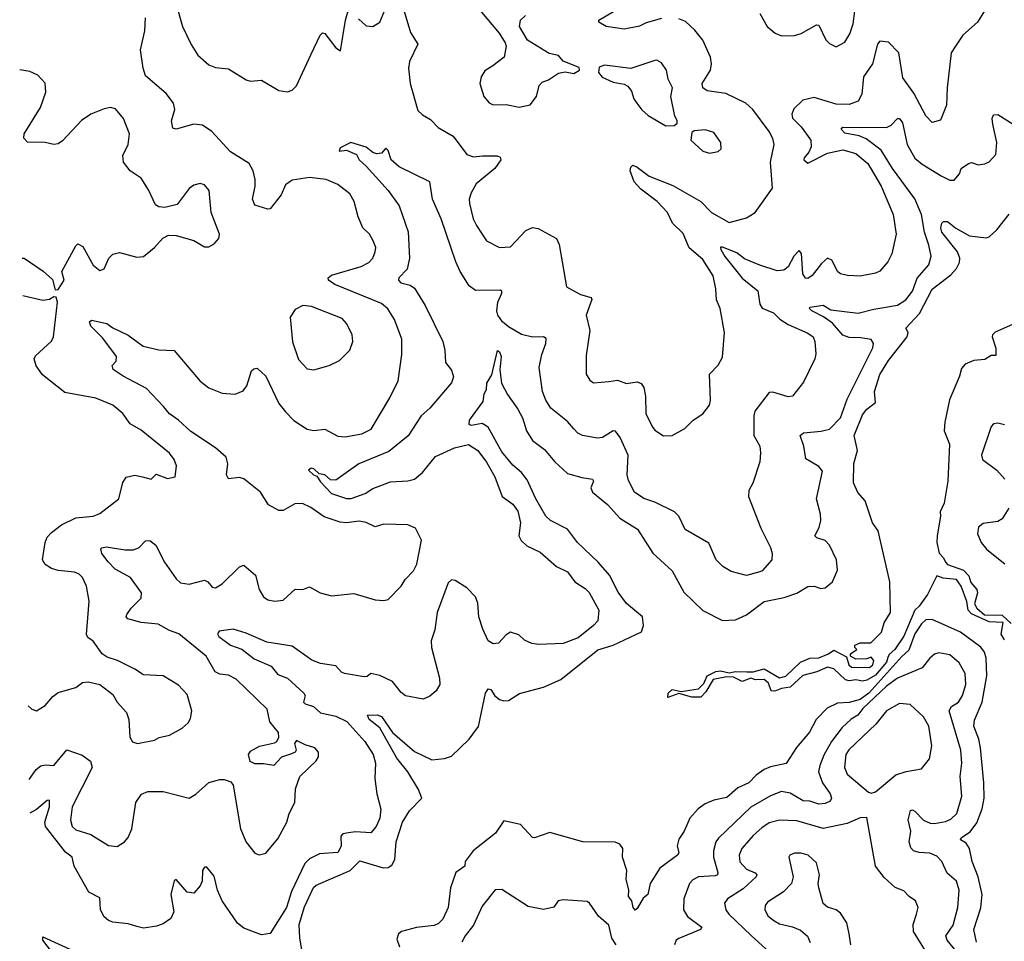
# Model space of a CAD drawing. Extents: x 2143765 to 2212931, y 878955 to 1017455.
# Tile 151 of 256: x 2144079 to 2148584, y 957531 to 961746. Entities that reach past the tile are written whole.
import ezdxf

# ---------------------------------------------------------------- set-up
doc = ezdxf.new("R2010")
doc.units = 0

msp = doc.modelspace()

# ---------------------------------------------------------------- linework, layer by layer
at = {"layer": '0CON20XD'}
for points in [[(2147465, 961775.4), (2147499.4, 961715), (2147535.4, 961685.4), (2147565, 961673.3), (2147623.7, 961673.7), (2147655, 961682.7), (2147725, 961722.7), (2147735, 961721.1), (2147767.5, 961655), (2147785, 961638), (2147815, 961622.5), (2147855, 961644), (2147877.8, 961682.2), (2147892.6, 961727.4), (2147908.4, 961845)], [(2144795, 961817.5), (2144824.4, 961715), (2144863.6, 961633.6), (2144894.7, 961584.7), (2144945, 961540), (2144975, 961527.5), (2145035, 961521.1), (2145115, 961470.6), (2145135, 961465.7), (2145185, 961469.4), (2145265, 961422.5), (2145305, 961416.9), (2145326, 961424), (2145345, 961444), (2145410.5, 961585), (2145454.3, 961675), (2145465, 961686.2), (2145475, 961683.8), (2145525, 961617.5), (2145546.4, 961603.6), (2145569.2, 961745), (2145585, 961797.5)], [(2145629.7, 961749.7), (2145665, 961718), (2145695, 961716), (2145727.5, 961735), (2145765, 961826.7)], [(2145831.9, 961805), (2145867.4, 961687.4), (2145901.4, 961635), (2145862.5, 961555), (2145858.1, 961525), (2145865.6, 961455), (2145900.9, 961330.9), (2145921.3, 961311.3), (2145959.3, 961289.3), (2145993.1, 961253.1), (2146063.1, 961213.1), (2146125, 961130), (2146155, 961119.5), (2146196.9, 961123.1), (2146264.4, 961124.4), (2146277.5, 961117.5), (2146280, 961105), (2146252.7, 961065), (2146167.5, 960995), (2146144.5, 960955), (2146135.5, 960925), (2146136.5, 960905), (2146154.5, 960835), (2146169.1, 960805), (2146215.5, 960735.5), (2146275, 960704.4), (2146325, 960707.5), (2146395, 960782), (2146425, 960796), (2146451.7, 960791.7), (2146535.9, 960745.9), (2146548.1, 960718.1), (2146580.8, 960525), (2146645, 960489.2), (2146693.3, 960475), (2146696.9, 960466.9), (2146670.6, 960395), (2146687.1, 960325), (2146670.3, 960209.7), (2146670.8, 960125), (2146687.3, 960097.3), (2146705, 960086), (2146775, 960091.4), (2146815, 960097.5), (2146855, 960081.9), (2146905, 960090.5), (2146922.9, 960082.9), (2146934.3, 960064.3), (2146942.2, 960025), (2146943.5, 959945), (2146973.1, 959885), (2146985, 959868), (2147025, 959842.9), (2147065, 959844), (2147123, 959877), (2147160, 959915), (2147205, 959943.8), (2147235, 959983.3), (2147240, 960005), (2147236, 960125), (2147275, 960166.7), (2147295, 960202.5), (2147303.3, 960315), (2147284.4, 960425), (2147267.7, 960465), (2147264.5, 960515), (2147251.8, 960575), (2147205, 960650), (2147142.2, 960702.2), (2147115, 960769.1), (2147065.7, 960815.7), (2147043.2, 960865), (2146995.4, 960915), (2146921.4, 960971.4), (2146890, 961005), (2146873.1, 961055), (2146875, 961072.5), (2146885, 961081.2), (2146905, 961072.5), (2146959.9, 961029.9), (2147068.1, 960988.1), (2147195.3, 960915.3), (2147245, 960864.5), (2147325, 960818.1), (2147405, 960840), (2147445, 960863.8), (2147524, 960975), (2147514.7, 961095), (2147531.5, 961175), (2147525, 961203.3), (2147508.5, 961235), (2147433.5, 961335), (2147401.9, 961365), (2147309.5, 961409.5), (2147225, 961420.3), (2147204.6, 961435), (2147201.8, 961455), (2147240.6, 961515), (2147245.2, 961544.8), (2147239.8, 961575), (2147205, 961653.5), (2147168.9, 961698.9), (2147125, 961738.2), (2147095, 961750.3)], [(2146159.7, 961819.7), (2146273.3, 961685), (2146300.8, 961640.8), (2146304.2, 961625), (2146295.7, 961575), (2146243.3, 961535), (2146207, 961513), (2146190, 961485), (2146184.1, 961454.1), (2146202.5, 961395), (2146226.6, 961366.6), (2146245, 961357.1), (2146305, 961358), (2146365, 961346.2), (2146415, 961357.5), (2146443.3, 961395), (2146456.2, 961445), (2146469.3, 961460.7), (2146498.3, 961471.7), (2146545, 961502.5), (2146575, 961507.5), (2146615, 961500), (2146640, 961515), (2146638.3, 961528.3), (2146566.4, 961556.4), (2146545, 961582.5), (2146502.1, 961592.1), (2146402.7, 961652.7), (2146366.2, 961715), (2146371.2, 961745), (2146393.3, 961765)], [(2147015, 961751.9), (2146945, 961732.6), (2146915, 961717.3), (2146845, 961702.5), (2146762, 961715), (2146728.8, 961735), (2146728.8, 961745), (2146796.4, 961783.6)], [(2148493.6, 961786.4), (2148462.5, 961735), (2148394.5, 961675.5), (2148360.8, 961625), (2148340.9, 961595), (2148322.5, 961435), (2148320, 961355), (2148293, 961287), (2148255, 961276.2), (2148225, 961306.2), (2148169.8, 961409.8), (2148120.6, 961480.6), (2148101.2, 961595), (2148055, 961643.1), (2148015, 961648), (2148003.5, 961635), (2147981.3, 961545), (2147940, 961485), (2147931.8, 961405), (2147916.2, 961373.8), (2147875, 961359.2), (2147815, 961360.7), (2147715, 961391.2), (2147662.1, 961377.9), (2147622, 961338), (2147611.6, 961315), (2147615.8, 961295.8), (2147655, 961256.7), (2147699.5, 961195), (2147700.2, 961165), (2147690.3, 961140.3)], [(2144122.8, 958270.5), (2144153.6, 958316.4), (2144175, 958333.3), (2144195, 958338.2), (2144235, 958335.5), (2144295, 958407.1), (2144365, 958382.6), (2144402.4, 958355), (2144410.2, 958325), (2144318.5, 958145), (2144311.1, 958085), (2144318.8, 958055), (2144335, 958040.8), (2144405, 958019.5), (2144485, 957968.6), (2144525, 957964.3), (2144558, 957985), (2144574.5, 958005.5), (2144592.5, 958045), (2144610, 958165), (2144636.4, 958203.6), (2144665, 958215.5), (2144735, 958215.6), (2144855, 958186), (2144885, 958202.9), (2144945, 958256.4), (2144995, 958271.1), (2145015, 958270.6), (2145045, 958260), (2145055.4, 958245), (2145089.4, 958045), (2145115, 957983.3), (2145155, 957933.8), (2145175, 957926.7), (2145205, 957933.8), (2145260.7, 957999.3), (2145301.4, 958075), (2145311.9, 958115), (2145337.1, 958165), (2145341.3, 958228.7), (2145360, 958285), (2145435, 958356.7), (2145446.2, 958375), (2145446.2, 958395), (2145430, 958415), (2145385, 958428.6), (2145345, 958449.4), (2145335.7, 958435), (2145344.3, 958405), (2145339.2, 958395), (2145322, 958388), (2145277, 958373), (2145241.2, 958335), (2145195, 958343), (2145155, 958342.2), (2145132.9, 958352.9), (2145125.2, 958384.8), (2145135, 958400), (2145176.2, 958423.8), (2145245, 958438.2), (2145255.3, 958445), (2145265.3, 958465), (2145262.9, 958485), (2145223.8, 958535), (2145211.7, 958591.7), (2145069.1, 958729.1), (2145035, 958747.5), (2144995, 958752.5), (2144972.7, 958762.7), (2144931.8, 958835), (2144807.6, 958937.6), (2144765, 958952.7), (2144711.9, 958981.9), (2144635, 958989.1), (2144574, 959005), (2144565.7, 959015), (2144569.4, 959025), (2144589.4, 959055), (2144635, 959100.8), (2144636, 959125), (2144585.5, 959195.5), (2144515, 959233.6), (2144483.8, 959266.2), (2144454.4, 959305), (2144450, 959325), (2144455, 959331.2), (2144475, 959335.5), (2144561.1, 959321.1), (2144599.4, 959320.6), (2144625, 959332.2), (2144655, 959362), (2144675, 959364.2), (2144702.2, 959342.2), (2144740.9, 959265), (2144795, 959188.9), (2144815, 959170.5), (2144854.6, 959164.6), (2144925, 959182.7), (2144940, 959175), (2144960, 959150), (2144975, 959147.1), (2145004.6, 959165.4), (2145085, 959243.5), (2145105, 959250.6), (2145158.6, 959205), (2145175, 959140), (2145195, 959106.2), (2145215, 959092), (2145246.4, 959086.4), (2145285, 959091.2), (2145339.2, 959140.8), (2145375, 959140), (2145405, 959152), (2145454.5, 959124.5), (2145505, 959110.8), (2145607.7, 959122.3), (2145705, 959092), (2145745, 959088.8), (2145765, 959093.8), (2145824.2, 959155.8), (2145842.5, 959185), (2145881.4, 959225), (2145895.5, 959255), (2145917.5, 959365), (2145890, 959420), (2145855.7, 959435.7), (2145745, 959438.1), (2145705, 959426.5), (2145665, 959445.6), (2145631.7, 959451.7), (2145575, 959444.6), (2145545, 959448.2), (2145471.8, 959471.8), (2145410.8, 959515), (2145372.6, 959532.6), (2145338.3, 959531.7), (2145285, 959500.9), (2145265, 959501.5), (2145217.2, 959527.2), (2145180.5, 959585), (2145105, 959646.4), (2145085, 959651.5), (2145035, 959645.8), (2145024.6, 959664.6), (2145031.8, 959715), (2145023.5, 959745), (2144975, 959788.2), (2144862.3, 959862.3), (2144805.2, 959915.2), (2144765, 959942.7), (2144737.4, 959977.4), (2144659.1, 960059.1), (2144552.9, 960115), (2144507, 960147), (2144502, 960165), (2144520, 960185), (2144522, 960205), (2144459.1, 960289.1), (2144403.8, 960345), (2144397.5, 960365), (2144407.5, 960372.5), (2144477, 960357), (2144505, 960336.2), (2144575, 960303.8), (2144643.4, 960253.4), (2144715, 960236.7), (2144785, 960233.3), (2144905, 960092.2), (2144945, 960061.8), (2145005, 960037.5), (2145065, 960033.5), (2145101.4, 960048.6), (2145117.9, 960072.1), (2145140.3, 960139.7), (2145150, 960150), (2145165, 960152), (2145205.6, 960115), (2145265, 959990), (2145295, 959951.9), (2145333.6, 959913.6), (2145393.8, 959873.8), (2145425, 959867.8), (2145475, 959873.3), (2145535, 959840.6), (2145568.7, 959838.7), (2145645, 959852.1), (2145687.4, 959872.6), (2145772.7, 960017.3), (2145810, 960095), (2145827.3, 960215), (2145827.3, 960285), (2145793.4, 960375), (2145763.5, 960423.5), (2145735, 960448.8), (2145520.8, 960535), (2145491.9, 960555), (2145490, 960565), (2145505, 960577.9), (2145641.9, 960618.1), (2145677.1, 960635), (2145694.3, 960655), (2145705.8, 960685), (2145708, 960705), (2145696.2, 960735), (2145680, 960765), (2145648.8, 960795), (2145627.1, 960845), (2145610, 960915), (2145589.1, 960949.1), (2145535, 960992.7), (2145481.2, 961015), (2145405, 961023.9), (2145325, 961012.7), (2145295, 960991.4), (2145275.6, 960945), (2145225, 960881.2), (2145215, 960879.2), (2145155, 960898.2), (2145143.6, 960925), (2145156.2, 960985), (2145156, 961016), (2145147.5, 961055), (2145128.8, 961088.8), (2145042.7, 961142.7), (2144958.6, 961235), (2144915, 961263.3), (2144875, 961269.1), (2144795, 961246), (2144780.3, 961250.3), (2144773.2, 961283.2), (2144788.5, 961335), (2144783.3, 961365), (2144749.2, 961409.2), (2144655, 961489.5), (2144644.3, 961525), (2144631.1, 961608.9), (2144651.3, 961695), (2144654.6, 961755.4)], [(2147035, 961261.2), (2147075, 961262.5), (2147087.5, 961272.5), (2147087.5, 961285), (2147077.5, 961305), (2147058, 961395), (2147065.7, 961435), (2147046, 961475), (2147038.8, 961515), (2147015, 961548.8), (2146995, 961561.2), (2146985, 961560), (2146875, 961523.8), (2146755, 961538.8), (2146730.7, 961529.3), (2146727.5, 961505), (2146744.2, 961484.2), (2146795, 961460), (2146845, 961451.2), (2146862, 961442), (2146879.1, 961419.1), (2146888.8, 961385), (2146902.5, 961365), (2146925, 961334), (2146955, 961308), (2147035, 961261.2)], [(2144090.5, 960655), (2144100, 960655), (2144185.7, 960595.7), (2144228.3, 960558.3), (2144240.6, 960510.6), (2144255, 960512.2), (2144282.1, 960555), (2144271.5, 960595), (2144335, 960712), (2144345, 960720.8), (2144368.2, 960708.2), (2144415, 960624.2), (2144445, 960599.2), (2144465, 960606.2), (2144487.1, 960655), (2144505, 960674.2), (2144535, 960680.8), (2144615, 960660), (2144645, 960663.3), (2144695.7, 960704.3), (2144733.6, 960746.4), (2144759.7, 960760.3), (2144795, 960758.6), (2144875, 960736.2), (2144925, 960706.7), (2144945, 960707.5), (2144969.3, 960720.7), (2144990, 960745), (2144992.5, 960765), (2144954.5, 960864.5), (2144945.7, 960965), (2144925, 960990.8), (2144905, 960997.1), (2144875, 960989.2), (2144855, 960974), (2144799.1, 960900.9), (2144742.3, 960887.7), (2144715, 960890), (2144700.2, 960900.2), (2144667.8, 960967.8), (2144635, 961021.9), (2144584.7, 961054.7), (2144553.5, 961095), (2144550.9, 961125), (2144575.5, 961175), (2144581.4, 961225), (2144554, 961295), (2144517.9, 961337.9), (2144495, 961344.2), (2144465, 961338.1), (2144405, 961314.4), (2144362.2, 961285), (2144275, 961192), (2144255, 961179.2), (2144235, 961175.7), (2144195, 961184.4), (2144115, 961186), (2144097.5, 961205), (2144099.4, 961225), (2144174.4, 961345), (2144197.8, 961415), (2144195, 961456.2), (2144162.4, 961492.4), (2144125, 961509.5), (2144078.8, 961517.3)], [(2145373.1, 957475), (2145360.2, 957545), (2145357.7, 957607.7), (2145381.6, 957688.4), (2145423.4, 957776.6), (2145435, 957787.9), (2145591.6, 957855), (2145635, 957899.2), (2145742.7, 957867.3), (2145765, 957868.5), (2145781.5, 957878.5), (2145795.3, 957904.7), (2145802.3, 957985), (2145831.2, 958075), (2145863.2, 958126.8), (2145918.5, 958185), (2145904.1, 958225), (2145855, 958305.5), (2145805, 958367.8), (2145727.2, 958507.2), (2145678.6, 958545), (2145670, 958565), (2145715, 958566.1), (2145735, 958559.3), (2145785.3, 958485.3), (2145885, 958398.8), (2145965, 958361.1), (2146023, 958367), (2146055, 958377.5), (2146135, 958455.6), (2146177.6, 958512.4), (2146210.5, 958665), (2146222, 958685), (2146235, 958681.9), (2146253.4, 958653.4), (2146275, 958637.3), (2146295, 958630.4), (2146315, 958632.3), (2146366.4, 958663.6), (2146475, 958693.8), (2146555, 958728.7), (2146725, 958864.2), (2146795, 958885.2), (2146924.4, 958945.6), (2146934, 958975), (2146928.3, 959015), (2146855.9, 959075.9), (2146818.1, 959128.1), (2146778, 959205), (2146725.4, 959265.4), (2146631.6, 959355), (2146585.7, 959415.7), (2146508.2, 959455), (2146487.1, 959475), (2146440.4, 959555), (2146401.3, 959641.3), (2146375.8, 959675.8), (2146335, 959708.5), (2146285, 959768.9), (2146223.2, 959883.2), (2146195, 959899.5), (2146145, 959889.4), (2146136, 959895), (2146137.1, 959915), (2146199.4, 960000.6), (2146204.3, 960035), (2146214.2, 960055), (2146215.8, 960084.2), (2146238.8, 960121.2), (2146265, 960233.8), (2146275, 960227.5), (2146281.5, 960205), (2146276.5, 960145), (2146283.4, 960083.4), (2146311.3, 960031.3), (2146358.5, 959965), (2146378.9, 959925), (2146397.5, 959865), (2146425, 959821.4), (2146479.8, 959779.8), (2146525.6, 959725), (2146585, 959671.1), (2146651.5, 959651.5), (2146700, 959645), (2146704.3, 959635), (2146692.5, 959605), (2146700.4, 959585), (2146768.5, 959528.5), (2146825, 959465.9), (2146905.4, 959415.4), (2146975.6, 959305.6), (2147064.4, 959225), (2147117.7, 959127.7), (2147205, 959044.5), (2147295, 958998.2), (2147355, 959001.5), (2147405, 959023.4), (2147485.4, 959084.6), (2147577.3, 959102.7), (2147635, 959123.6), (2147685, 959153.3), (2147715, 959155.6), (2147745, 959144.2), (2147765, 959147.5), (2147798.1, 959175), (2147821.2, 959228.8), (2147817.1, 959275), (2147785, 959342.5), (2147764.6, 959364.6), (2147726, 959376), (2147716.7, 959385), (2147736.6, 959423.4), (2147744.8, 959455), (2147743.8, 959485), (2147725.2, 959555), (2147751.8, 959681.8), (2147735, 959702.5), (2147676.9, 959736.9), (2147667.5, 959795), (2147650, 959845), (2147665, 959856.5), (2147746.4, 959863.6), (2147785, 959873.8), (2147834.4, 959925.6), (2147865, 960010), (2147982.9, 960245), (2147985.5, 960265), (2147975, 960283.1), (2147928.5, 960291.5), (2147875, 960292.7), (2147845, 960304), (2147797.5, 960357.5), (2147757.7, 960387.7), (2147703.8, 960415), (2147692.5, 960425), (2147695, 960431.2), (2147755, 960440.4), (2147789.9, 960419.9), (2147915, 960403.2), (2147987.7, 960422.3), (2148095, 960440.4), (2148134.4, 960465), (2148165, 960504.4), (2148185.7, 960564.3), (2148238.8, 960625), (2148249.3, 960665), (2148239.7, 960715), (2148218.7, 960775), (2148205.8, 960855.8), (2148175, 960927.3), (2148072.6, 961065), (2148020.2, 961150.2), (2147951.7, 961201.7), (2147920, 961215), (2147855, 961226.8), (2147838, 961245), (2147845.7, 961254.3), (2148046, 961254), (2148066.4, 961263.6), (2148095, 961294.4), (2148105, 961294.5), (2148119.2, 961275), (2148139.7, 961175), (2148175, 961113.3), (2148208.5, 961085), (2148295, 961031.8), (2148335, 961011.9), (2148355, 961012), (2148378.7, 961041.3), (2148387.5, 961065), (2148420.8, 961089.2), (2148435, 961092.7), (2148465, 961082.2), (2148495, 961086.4), (2148515, 961096.7), (2148545, 961129.2), (2148550, 961185), (2148531.7, 961268.3), (2148528.6, 961295), (2148535, 961311.2), (2148555, 961312.9), (2148625, 961268.1)], [(2147235, 961136.2), (2147275, 961144), (2147288.8, 961155), (2147288, 961185), (2147255, 961230), (2147215, 961243.3), (2147165, 961237.5), (2147155, 961230), (2147150, 961195), (2147204.4, 961144.4), (2147235, 961136.2)], [(2147690.3, 961140.3), (2147668.2, 961115), (2147666.5, 961105), (2147685, 961090.4), (2147775, 961135.3), (2147845, 961150.8), (2147905, 961134.1), (2147959.3, 961089.3), (2148020.9, 960985), (2148076.6, 960855), (2148090, 960765), (2148069.1, 960675), (2148050.8, 960639.2), (2148015, 960595.6), (2147995, 960586.5), (2147925, 960573.6), (2147866.4, 960576.4), (2147834.6, 960584.6), (2147823.4, 960593.4), (2147795, 960647.1), (2147775, 960655.7), (2147748.4, 960631.6), (2147705, 960575.8), (2147685, 960562.9), (2147675, 960564.2), (2147663.2, 960583.2), (2147656.8, 960676.8), (2147645, 960690.8), (2147621.1, 960665), (2147595, 960616.2), (2147575, 960601.2), (2147545, 960597.3), (2147465, 960623.7), (2147395, 960652.9), (2147359.9, 960679.9), (2147295, 960706.2), (2147285, 960706.2), (2147286.7, 960695), (2147305, 960663.8), (2147384.8, 960564.8), (2147456.6, 960506.6), (2147466.1, 960445), (2147476.9, 960426.9), (2147528.6, 960405), (2147557.1, 960377.1), (2147595, 960351.9), (2147685, 960313.1), (2147710, 960295), (2147717.5, 960275), (2147722.7, 960217.3), (2147717.5, 960195), (2147665, 960088), (2147615, 960024), (2147595, 960021.9), (2147525, 960042.5), (2147508.3, 960041.7), (2147443.5, 959955), (2147437.9, 959935), (2147437.5, 959845), (2147465.5, 959795), (2147469.5, 959765), (2147465.4, 959724.6), (2147433, 959627), (2147415, 959592.5), (2147413.1, 959565), (2147469.7, 959419.7), (2147515, 959332.5), (2147522, 959305), (2147520, 959275), (2147476.2, 959225), (2147465, 959220.8), (2147405, 959204.2), (2147335, 959221.9), (2147296, 959245), (2147265.7, 959275), (2147231.7, 959351.7), (2147124, 959415), (2147094.6, 959474.6), (2147075.4, 959495.4), (2146985, 959538.9), (2146935, 959555.6), (2146892.9, 959585), (2146865, 959638.8), (2146858.2, 959665), (2146862.8, 959755), (2146826.9, 959835), (2146805, 959864.2), (2146795, 959865.8), (2146745, 959834.5), (2146722.2, 959832.2), (2146653.8, 959845), (2146633.1, 959855), (2146614.3, 959874.3), (2146585, 959908.2), (2146509.5, 959969.5), (2146485.8, 960005.8), (2146471.5, 960045), (2146455.4, 960155), (2146468.2, 960215), (2146486.9, 960265), (2146487.3, 960287.3), (2146475, 960295.6), (2146425, 960293.8), (2146375, 960306.2), (2146315, 960341.2), (2146288.2, 960365), (2146267.5, 960395), (2146262.7, 960415), (2146267.5, 960455), (2146285.6, 960495), (2146285.8, 960505), (2146279.6, 960509.6), (2146165, 960507.5), (2146135, 960528.9), (2146094.1, 960595), (2146075, 960638.1), (2146007.3, 960835), (2145968.2, 960925), (2145956, 961005), (2145815, 961073.8), (2145778.1, 961105), (2145765, 961147.5), (2145755, 961158.8), (2145734.6, 961135.4), (2145712.7, 961132.7), (2145695, 961138.5), (2145665, 961163.2), (2145594.6, 961185.4), (2145545, 961160), (2145541.2, 961145), (2145575, 961150), (2145619.5, 961129.5), (2145632, 961105), (2145665, 961076.9), (2145765.2, 960965.2), (2145815, 960894.4), (2145856.2, 960776.2), (2145861.9, 960655), (2145851.3, 960605), (2145813.5, 960565), (2145811.9, 960555), (2145823.3, 960543.3), (2145865, 960532), (2145885, 960518.8), (2145935, 960438.5), (2146014.7, 960275), (2146024.6, 960235), (2146027.8, 960177.8), (2146055, 960143.8), (2146063.2, 960113.2), (2146054.4, 960085), (2145955, 959968.9), (2145915.2, 959934.8), (2145856.5, 959843.5), (2145768.6, 959771.4), (2145630, 959715), (2145525, 959640), (2145501.1, 959641.1), (2145475, 959663.8), (2145449.5, 959669.5), (2145425, 959692.1), (2145412.5, 959695), (2145400.8, 959685), (2145422.9, 959665), (2145438.9, 959658.9), (2145455, 959632.7), (2145505, 959579.7), (2145575, 959556.5), (2145595, 959556.5), (2145660.3, 959579.7), (2145695, 959601.4), (2145775, 959632.7), (2145855, 959636.5), (2145884.7, 959645.3), (2145922.3, 959675), (2145982.3, 959747.7), (2146068.3, 959788.3), (2146133.1, 959803.1), (2146175.3, 959775), (2146215, 959722.1), (2146252.8, 959655), (2146286.4, 959565), (2146335, 959530), (2146358.1, 959498.1), (2146370, 959445), (2146362.3, 959385), (2146374, 959364), (2146400, 959340), (2146461.2, 959311.2), (2146535.4, 959245.4), (2146585, 959220.6), (2146618.6, 959175), (2146666, 959145), (2146685.4, 959125.4), (2146728.8, 959045), (2146723.9, 958996.1), (2146704.2, 958975), (2146635, 958918.5), (2146565, 958892.5), (2146455, 958888.1), (2146422.1, 958892.1), (2146388.3, 958908.3), (2146362.7, 958932.7), (2146325, 958944.2), (2146305, 958932.9), (2146270, 958895), (2146245, 958890.6), (2146221.9, 958905), (2146198.4, 958958.4), (2146179.2, 959015), (2146175, 959077.5), (2146165, 959105.7), (2146125, 959147.1), (2146071.2, 959181.2), (2146055, 959184), (2146038.9, 959171.1), (2145988.8, 959035), (2145978.8, 958955), (2145961.8, 958905), (2145963.8, 958875), (2146000, 958735), (2146001.2, 958705), (2145984.2, 958675.8), (2145955, 958652), (2145925, 958638), (2145845, 958654), (2145825, 958668), (2145785, 958719.2), (2145726.8, 958746.8), (2145685, 958755.7), (2145668.7, 958741.3), (2145655, 958740), (2145565.3, 958755.3), (2145551.3, 958761.3), (2145525, 958790.5), (2145455, 958801.5), (2145416.2, 958816.2), (2145325, 958881.2), (2145209.4, 958899.4), (2145115, 958940.8), (2145055, 958957.8), (2144990.9, 958949.1), (2144983.3, 958936.7), (2144989.4, 958925), (2145044.2, 958885), (2145095, 958866.3), (2145152.1, 958822.1), (2145229.2, 958789.2), (2145260.3, 958750.3), (2145305, 958734.7), (2145379.6, 958665), (2145384.7, 958655), (2145377.8, 958625), (2145385, 958617.3), (2145422.7, 958605), (2145455.2, 958575.2), (2145525, 958560.4), (2145575.4, 958535.4), (2145658.4, 958445), (2145696.5, 958385), (2145706.7, 958345), (2145704.5, 958275), (2145712.9, 958205), (2145731.1, 958135), (2145726.8, 958093.2), (2145710, 958055), (2145685, 958026.9), (2145615, 958030.8), (2145583.2, 958026.8), (2145557.7, 958022.3), (2145547.9, 958012.1), (2145550.3, 957965), (2145535, 957936.7), (2145450, 957930), (2145405, 957907.1), (2145383.6, 957886.4), (2145322.3, 957757.7), (2145299.4, 957685), (2145225, 957566.2), (2145185, 957560), (2145105, 957590.8), (2145075, 957614.2), (2145005.9, 957715.9), (2144984.6, 957765), (2144969.1, 957829.1), (2144935, 957870), (2144925, 957870), (2144915.4, 957854.6), (2144913.1, 957805), (2144905, 957784.2), (2144875, 957751.1), (2144845, 957755.6), (2144795, 957813.8), (2144785, 957806.7), (2144770, 957745), (2144784.2, 957665), (2144770, 957635), (2144735, 957610.8), (2144705, 957599.4), (2144645, 957591.1), (2144615, 957598.2), (2144575, 957610.4), (2144505, 957618.2), (2144485, 957625.6), (2144465, 957642.5), (2144449.1, 957675), (2144445, 957728.8), (2144395, 957756), (2144328.5, 957875), (2144318.7, 957915), (2144288.1, 957938.1), (2144197.4, 958055), (2144194.4, 958075), (2144215.3, 958145.3), (2144215, 958175.8), (2144205, 958174.4), (2144155.8, 958134.2), (2144124.8, 958116.5)], [(2148585, 958909.2), (2148570, 958935), (2148578.6, 958988.6), (2148515, 958991.3), (2148435, 959029.1), (2148419.7, 959045), (2148412.9, 959085), (2148387.5, 959155), (2148365.6, 959185), (2148305, 959191.2), (2148275, 959202.5), (2148232.3, 959117.7), (2148195, 959064.1), (2148174.6, 959045), (2148125, 958927), (2148083, 958865), (2148056.8, 958843.2), (2148051.7, 958828.3), (2148045, 958807.2), (2147995, 958748.1), (2147955, 958724.7), (2147935, 958720.7), (2147905, 958727.3), (2147875, 958722.7), (2147857.1, 958727.1), (2147805, 958776.4), (2147774.7, 958785.3), (2147727.1, 958762.9), (2147662.8, 958747.2), (2147605, 958693.8), (2147565, 958687.3), (2147535, 958674.3), (2147517, 958677), (2147505, 958711.4), (2147485, 958728.7), (2147446.5, 958726.5), (2147425, 958734.4), (2147385, 958718.6), (2147345, 958738.2), (2147315, 958740.4), (2147252.2, 958727.8), (2147218.5, 958671.5), (2147195, 958647.9), (2147155, 958647.3), (2147095, 958664.6), (2147045, 958646.2), (2147045.5, 958665), (2147065, 958682.5), (2147105, 958673.3), (2147185, 958686.2), (2147209.7, 958710.3), (2147225, 958745.4), (2147264.8, 958765.2), (2147285, 958767.6), (2147325, 958758.9), (2147355, 958765.3), (2147406.9, 958763.1), (2147435, 958762.5), (2147485, 958776.5), (2147555, 958735.6), (2147585, 958742.7), (2147652.2, 958807.8), (2147694.2, 958825.8), (2147735, 958828), (2147780, 958845), (2147805, 958862.5), (2147862.5, 958832.5), (2147872.5, 958795), (2147885, 958784.5), (2147967.3, 958782.7), (2147983.3, 958795), (2147987.5, 958815), (2147975, 958830), (2147955, 958822.5), (2147905, 958821.2), (2147880, 958835), (2147880, 958845), (2147910, 958865), (2147900, 958875), (2147900, 958885), (2147925, 958896.2), (2147973.9, 958896.1), (2148022.9, 958945), (2148035, 958986.7), (2148062.9, 959035), (2148060.8, 959175), (2148007.6, 959407.6), (2147982, 959445), (2147948, 959545), (2147914.2, 959584.2), (2147895, 959627.5), (2147895.8, 959715.8), (2147912.9, 959775), (2147897.5, 959845), (2147935, 959939.2), (2147955, 959964.3), (2147994.5, 959995), (2147990.6, 960045), (2148015, 960124), (2148055, 960187.3), (2148140, 960295), (2148143.8, 960315), (2148133.8, 960335), (2148197.1, 960402.9), (2148255, 960513.1), (2148340.2, 960579.8), (2148365, 960607.9), (2148379.1, 960635), (2148380.9, 960655), (2148370.3, 960685), (2148298.9, 960775), (2148294.4, 960795), (2148298.8, 960815), (2148306.1, 960823.9), (2148325, 960824), (2148362.7, 960792.7), (2148425, 960757.5), (2148501.4, 960748.6), (2148515, 960753.6), (2148550.4, 960785), (2148606.4, 960856.4)], [(2144118.2, 958608.1), (2144135, 958592), (2144155.8, 958584.2), (2144195, 958608.8), (2144230.3, 958649.7), (2144255, 958668), (2144335, 958692), (2144366.1, 958713.9), (2144392.3, 958717.7), (2144445.3, 958705.3), (2144505, 958660), (2144525, 958623.8), (2144567.9, 958577.9), (2144577.8, 958545), (2144582.3, 958465), (2144595, 958443.6), (2144617.5, 958435), (2144695, 958450.4), (2144716.6, 958463.4), (2144765, 958473.3), (2144822, 958505), (2144849.7, 958530.3), (2144860.8, 958549.2), (2144865.8, 958585), (2144845, 958658.8), (2144805, 958701.9), (2144735, 958744.5), (2144645, 958750), (2144605, 958775.8), (2144526.7, 958815), (2144479.7, 958829.7), (2144455.6, 958845.6), (2144415, 958903.8), (2144390.8, 958920.8), (2144383.9, 958933.9), (2144396.7, 959086.7), (2144384.3, 959155), (2144365.7, 959195), (2144350.7, 959210.7), (2144329.8, 959219.8), (2144255, 959226.8), (2144225, 959236.1), (2144194.8, 959254.8), (2144183.3, 959275), (2144194.7, 959355.3), (2144205, 959378.6), (2144225, 959400), (2144270, 959435), (2144335, 959467.8), (2144414.6, 959475.4), (2144445, 959488.1), (2144532, 959555), (2144550.7, 959629.3), (2144565.7, 959654.3), (2144605, 959662.2), (2144640, 959655), (2144680, 959645), (2144703.3, 959666.7), (2144755, 959648.1), (2144790, 959655), (2144796.7, 959705), (2144786.2, 959735), (2144765, 959764), (2144635, 959868.6), (2144585, 959897.1), (2144550, 959945), (2144505, 959983.1), (2144426.7, 960015), (2144285, 960040.7), (2144182.4, 960122.4), (2144153.7, 960163.7), (2144144.7, 960195), (2144150.8, 960209.2), (2144223.8, 960276.2), (2144233.6, 960295), (2144251.6, 960455), (2144245, 960476.9), (2144235, 960479.4), (2144215, 960467.1), (2144185, 960462.5), (2144092.8, 960482.7)], [(2145425, 960144.4), (2145495, 960164.3), (2145541.9, 960188.1), (2145588.8, 960235), (2145604, 960275), (2145600.8, 960305), (2145575.7, 960355), (2145555, 960378.9), (2145414.6, 960434.6), (2145375, 960439.5), (2145339.3, 960420.7), (2145315.8, 960385), (2145327, 960273), (2145355, 960192), (2145395, 960150), (2145425, 960144.4)], [(2148705, 960388.8), (2148542.3, 960317.7), (2148530, 960305), (2148528.8, 960295), (2148546.2, 960243.8), (2148545, 960210), (2148525, 960210), (2148495, 960192.5), (2148445, 960187.5), (2148405, 960170), (2148389.3, 960150.7), (2148380, 960115), (2148333, 960007), (2148311.8, 959905), (2148309.5, 959865), (2148333.1, 959805), (2148325.3, 959634.7), (2148310, 959535), (2148291.4, 959495), (2148292.9, 959475), (2148276.9, 959385)], [(2148585, 959892.5), (2148555, 959900), (2148535, 959897.5), (2148524.4, 959885.6), (2148480, 959755), (2148485, 959733.8), (2148550, 959685), (2148586.2, 959645)], [(2148605, 959512.5), (2148575, 959463.8), (2148555, 959451.4), (2148487.9, 959442.1), (2148466, 959425), (2148461.4, 959395), (2148478.6, 959355), (2148505, 959322.5), (2148587, 959257)], [(2148276.9, 959385), (2148275.6, 959355), (2148286.1, 959306.1), (2148306, 959285), (2148315, 959264.2), (2148324.7, 959254.7), (2148398.3, 959228.3), (2148422.7, 959202.7), (2148431.5, 959171.5), (2148459.1, 959139.1), (2148462.5, 959125), (2148447.9, 959075), (2148458.5, 959055), (2148493.7, 959023.7), (2148575, 959022.1), (2148616.2, 958985)], [(2148456.6, 957526.6), (2148444.6, 957585), (2148476.8, 957683.2), (2148482.4, 957745), (2148464.7, 957825.3), (2148437.3, 957895), (2148424.5, 957954.5), (2148409.2, 957979.2), (2148384, 957995), (2148388, 958005), (2148428.9, 958031.1), (2148458, 958072), (2148482.9, 958137.1), (2148491.7, 958185), (2148491, 958255), (2148475.6, 958415), (2148467.5, 958455), (2148444.7, 958515.2), (2148448.5, 958541.5), (2148483, 958625), (2148504.1, 958745), (2148502.2, 958825), (2148493.2, 958853.2), (2148476.7, 958876.7), (2148384.1, 958944.1), (2148255, 959002.1), (2148225, 959001.4), (2148205, 958982.1), (2148175, 958936.3), (2148148.1, 958861.9), (2148115, 958833.5), (2147965, 958665.8), (2147925, 958636.3), (2147875, 958623.4), (2147820.5, 958619.5), (2147773.6, 958596.4), (2147723.5, 958545), (2147693, 958487), (2147633.3, 958416.7), (2147586.2, 958343.8), (2147515, 958329.2), (2147485, 958316.8), (2147449.3, 958290.7), (2147415.6, 958255), (2147365, 958232.5), (2147315, 958188.5), (2147255, 958175.6), (2147215, 958158.9), (2147183.5, 958136.5), (2147145, 958093.1), (2147119.6, 958035), (2147095, 957998.5), (2147087.8, 957967.8), (2147094.5, 957935), (2147089.5, 957925), (2147007.8, 957865), (2146964.6, 957795.4), (2146952.9, 957745), (2146932.2, 957727.8), (2146905, 957680), (2146895, 957673.3), (2146885.9, 957685.9), (2146880, 957715), (2146864, 957735), (2146865.8, 957765), (2146854.1, 957815), (2146856.5, 957855), (2146837.3, 957915), (2146839.4, 957955), (2146825.6, 957975.6), (2146804.2, 957984.2), (2146655, 957985.7), (2146505, 958028.1), (2146435, 958004.3), (2146425, 958005.7), (2146370, 958065), (2146295, 958082), (2146256.4, 958025), (2146153.3, 957945), (2146117.9, 957895), (2146116.2, 957873.8), (2146074.6, 957845.4), (2146050.4, 957775), (2146039.2, 957685), (2146015, 957631.2), (2145995, 957611.6), (2145975, 957602.4), (2145895, 957593.3), (2145825.3, 957574.7), (2145812.5, 957565), (2145805, 957540), (2145816.5, 957505)], [(2148243.5, 958825), (2148208, 958782), (2148095, 958734.8), (2148045, 958697), (2147937, 958595), (2147914.6, 958565), (2147883.4, 958546.6), (2147842, 958508), (2147793.6, 958445), (2147758.4, 958381.6), (2147739.7, 958335), (2147734.8, 958305.2), (2147751.9, 958255), (2147787.9, 958205), (2147793.5, 958185), (2147788.2, 958171.8), (2147765, 958160.3), (2147735, 958158.2), (2147695, 958171.7), (2147663.5, 958173.5), (2147605, 958208.4), (2147565, 958215.3), (2147513.8, 958196.2), (2147425, 958144.7), (2147276.9, 958003.1), (2147264.7, 957985.3), (2147253.6, 957945), (2147253.1, 957915), (2147273.8, 957845), (2147271.9, 957835), (2147260.6, 957829.4), (2147185, 957825.3), (2147158.4, 957811.6), (2147144.6, 957795), (2147118, 957725), (2147116.8, 957675), (2147135, 957644.5), (2147200.8, 957595), (2147194, 957585), (2147095, 957542.9), (2147083.5, 957535), (2147074.6, 957515)], [(2148364.7, 957485), (2148323.5, 957535), (2148317.1, 957555), (2148350.8, 957605), (2148371.9, 957685), (2148377.8, 957765), (2148365.8, 957805.8), (2148322.7, 957842.7), (2148298.5, 957895), (2148275, 957920.4), (2148244, 957934), (2148195, 957937.1), (2148168.9, 957945), (2148157.4, 957957.4), (2148149.1, 957985), (2148156.2, 958035), (2148144.1, 958085.9), (2148155, 958128.6), (2148165, 958131.9), (2148175, 958125.6), (2148215, 958085.3), (2148245, 958071.4), (2148265, 958069.2), (2148315, 958078.2), (2148340.4, 958089.6), (2148367.7, 958115), (2148389.7, 958195), (2148383.2, 958285), (2148389.7, 958345), (2148385.9, 958405), (2148331.7, 958585), (2148342.3, 958605), (2148375.4, 958625), (2148393.2, 958655), (2148408, 958705), (2148404.6, 958755), (2148377.3, 958805), (2148335, 958840.4), (2148285, 958850.6), (2148265, 958844.3), (2148243.5, 958825)], [(2147975, 958208.8), (2147995, 958213.8), (2148088.2, 958291.8), (2148135, 958307.7), (2148205, 958320), (2148241.8, 958365), (2148252.3, 958425), (2148239.2, 958515), (2148215, 958558), (2148153.7, 958613.7), (2148105, 958618.5), (2148045.5, 958585), (2147995.9, 958524.1), (2147873.1, 958406.9), (2147860, 958385), (2147853.1, 958325), (2147864.8, 958294.8), (2147962.4, 958212.4), (2147975, 958208.8)], [(2148256.4, 957435), (2148168.9, 957575), (2148167, 957607), (2148182.9, 957655), (2148190.8, 957685), (2148178, 957715), (2148148.8, 957735), (2148125, 957761.2), (2148085, 957777.1), (2148035, 957822.9), (2147994.7, 957874.7), (2147955, 958096.2), (2147925, 958095.7), (2147865, 958068.9), (2147755, 958046), (2147635, 958080.9), (2147555, 958084.7), (2147508.1, 958071.9), (2147475, 958049.6), (2147435, 958014.1), (2147384.1, 957955), (2147370.9, 957925), (2147374.4, 957894.4), (2147405, 957860.3), (2147445, 957844.4), (2147452.1, 957835), (2147449.6, 957825), (2147389.9, 957770.1), (2147317.8, 957725), (2147303.3, 957705), (2147310, 957675), (2147323.6, 957655), (2147426.8, 957556.8), (2147494, 957495)], [(2147881.4, 957515), (2147874.4, 957564.4), (2147864.2, 957615), (2147835, 957660), (2147815, 957673.8), (2147775, 957686.2), (2147755, 957703.3), (2147735.7, 957775), (2147732.9, 957795), (2147739.4, 957835), (2147725, 957888.8), (2147686.7, 957925), (2147655, 957934.4), (2147625, 957933.1), (2147602.5, 957925), (2147598, 957915), (2147617.5, 957825), (2147611.1, 957795), (2147573.7, 957756.3), (2147500.2, 957709.8), (2147489.4, 957695), (2147488.9, 957675), (2147504.4, 957645), (2147530, 957625), (2147555, 957610.8), (2147615, 957596.9), (2147651.7, 957581.7), (2147684, 957554), (2147696.4, 957525)], [(2146807.7, 957515), (2146789.1, 957545), (2146774.4, 957604.4), (2146726.7, 957645), (2146685.6, 957705), (2146675, 957711.9), (2146565, 957720), (2146543.3, 957715), (2146522.9, 957687.1), (2146475, 957675.6), (2146405, 957689.4), (2146285, 957768.2), (2146255, 957765.8), (2146195, 957691.2), (2146155.4, 957604.6), (2146116.7, 957555), (2146102.8, 957527.2)], [(2144225, 957483.8), (2144184, 957535), (2144185, 957551.2), (2144325, 957487.5)]]:
    msp.add_lwpolyline(points, dxfattribs=at)

doc.saveas('drawing.dxf')
